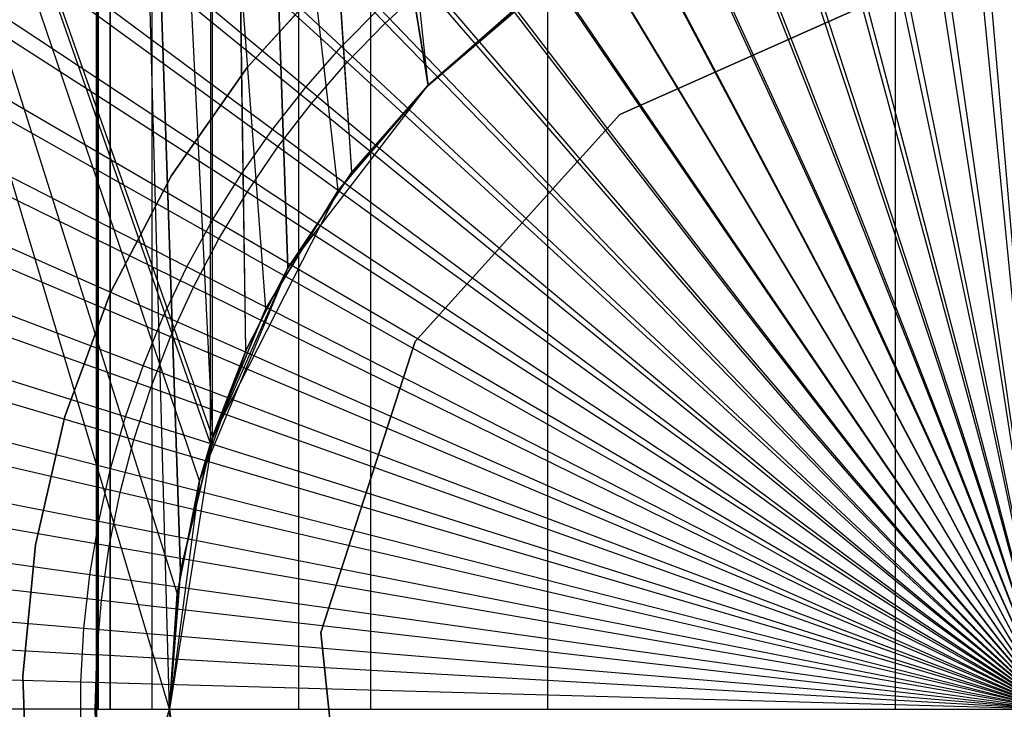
# Model space of a CAD drawing. Extents: x 0.1 to 12.1, y -6 to 6.
# Tile 121 of 256: x 5.709 to 6.044, y 0 to 0.234. Entities that reach past the tile are written whole.
import ezdxf

# ---------------------------------------------------------------- set-up
doc = ezdxf.new("R2010")
doc.units = 0
doc.header["$LTSCALE"] = 2.54
doc.layers.get('0').update_dxf_attribs({"linetype": 'CONTINUOUS'})

# ---------------------------------------------------------------- blocks, each defined once
blk = doc.blocks.new('DROPS_COLOR_B-11195_STL')
at = {"color": 0}
for p, q in [((5.77022, 0.07765, 47.92404), (5.49074, 0.9, 47.89384)), ((5.49074, 0.9, 47.89384), (5.76257, 0.03922, 47.92348)), ((5.77022, 0.07765, 47.92404), (5.49074, 0.9, 47.89384)), ((5.77464, 0.09258, 47.92436), (5.49074, 0.9, 47.89384)), ((5.77464, 0.09258, 47.92436), (5.49074, 0.9, 47.89384)), ((5.49074, 0.9, 39.97526), (5.76258, 0.03924, 39.94562)), ((5.76, 0, 39.94582), (5.49074, 0.9, 39.97526)), ((5.77394, 0.09038, 39.94479), (5.49074, 0.9, 39.97526)), ((5.77394, 0.09038, 39.94479), (5.49074, 0.9, 39.97526)), ((5.77022, 0.07765, 39.94506), (5.49074, 0.9, 39.97526)), ((5.77022, 0.07765, 39.94506), (5.49074, 0.9, 39.97526)), ((5.49074, 0.9, 39.97526), (5.76258, 0.03924, 39.94562)), ((5.76, 0, 39.94582), (5.49074, 0.9, 39.97526)), ((5.76, 0, 47.92328), (5.49074, 0.9, 47.89384)), ((5.76, 0, 47.92328), (5.49074, 0.9, 47.89384)), ((5.49074, 0.9, 47.89384), (5.76257, 0.03922, 47.92348)), ((5.73517, 0.89999, 50.9522), (5.73517, -0.90001, 50.9522)), ((5.77468, 0.09271, 62.93661), (5.73517, 0.89999, 62.93461)), ((5.73517, 0.89999, 62.93461), (5.76371, 0.04706, 62.93608)), ((5.77468, 0.09271, 62.93661), (5.73517, 0.89999, 62.93461)), ((5.79273, 0.13626, 62.93745), (5.73517, 0.89999, 62.93461)), ((5.79273, 0.13626, 62.93745), (5.73517, 0.89999, 62.93461)), ((5.81729, 0.17634, 62.93849), (5.73517, 0.89999, 62.93461)), ((5.84786, 0.21212, 62.93965), (5.73517, 0.89999, 62.93461)), ((5.81729, 0.17634, 62.93849), (5.73517, 0.89999, 62.93461)), ((5.84786, 0.21212, 62.93965), (5.73517, 0.89999, 62.93461)), ((5.84797, 0.21224, 50.94715), (5.73517, 0.89999, 50.9522)), ((5.81729, 0.17634, 50.94832), (5.73517, 0.89999, 50.9522)), ((5.84797, 0.21224, 50.94715), (5.73517, 0.89999, 50.9522)), ((5.81729, 0.17634, 50.94832), (5.73517, 0.89999, 50.9522)), ((5.79274, 0.13628, 50.94936), (5.73517, 0.89999, 50.9522)), ((5.79274, 0.13628, 50.94936), (5.73517, 0.89999, 50.9522)), ((5.77468, 0.09271, 50.95019), (5.73517, 0.89999, 50.9522)), ((5.7637, 0.04694, 50.95073), (5.73517, 0.89999, 50.9522)), ((5.77468, 0.09271, 50.95019), (5.73517, 0.89999, 50.9522)), ((5.7637, 0.04694, 50.95073), (5.73517, 0.89999, 50.9522)), ((5.76, 0, 50.95091), (5.73517, 0.89999, 50.9522)), ((5.76, 0, 50.95091), (5.73517, 0.89999, 50.9522)), ((5.73517, 0.89999, 50.9522), (5.73517, -0.90001, 50.9522)), ((5.73517, -0.90001, 62.93461), (5.73517, 0.89999, 62.93461)), ((5.73517, -0.90001, 62.93461), (5.73517, 0.89999, 62.93461)), ((5.76, 0, 62.9359), (5.73517, 0.89999, 62.93461)), ((5.76, 0, 62.9359), (5.73517, 0.89999, 62.93461)), ((5.73517, 0.89999, 62.93461), (5.76371, 0.04706, 62.93608)), ((5.77394, 0.09038, 39.94479), (5.77464, 0.9, 39.94474)), ((5.77394, 0.09038, 39.94479), (5.77464, 0.9, 39.94474)), ((5.82194, 0.18256, 47.92746), (5.77464, 0.9, 47.92436)), ((5.77464, 0.9, 47.92436), (5.80019, 0.15, 47.9261)), ((5.84787, 0.21213, 47.92892), (5.77464, 0.9, 47.92436)), ((5.82194, 0.18256, 47.92746), (5.77464, 0.9, 47.92436)), ((5.84787, 0.21213, 47.92892), (5.77464, 0.9, 47.92436)), ((5.77464, 0.09258, 47.92436), (5.77464, 0.9, 47.92436)), ((5.77464, 0.09258, 47.92436), (5.77464, 0.9, 47.92436)), ((5.78587, 0.12188, 47.92515), (5.77464, 0.9, 47.92436)), ((5.78587, 0.12188, 47.92515), (5.77464, 0.9, 47.92436)), ((5.77464, 0.9, 47.92436), (5.80019, 0.15, 47.9261)), ((5.84787, 0.21213, 39.94018), (5.77464, 0.9, 39.94474)), ((5.84787, 0.21213, 39.94018), (5.77464, 0.9, 39.94474)), ((5.82196, 0.18259, 39.94164), (5.77464, 0.9, 39.94474)), ((5.82196, 0.18259, 39.94164), (5.77464, 0.9, 39.94474)), ((5.80019, 0.15, 39.943), (5.77464, 0.9, 39.94474)), ((5.78596, 0.12208, 39.94395), (5.77464, 0.9, 39.94474)), ((5.80019, 0.15, 39.943), (5.77464, 0.9, 39.94474)), ((5.78596, 0.12208, 39.94395), (5.77464, 0.9, 39.94474)), ((5.82843, 0, 33.39895), (5.82843, 0.8, 33.39895)), ((5.82843, 0, 33.39895), (5.82843, 0.8, 33.39895)), ((5.82843, 0, 20.47481), (5.82843, 0.8, 20.47481)), ((5.82843, 0, 20.47481), (5.82843, 0.8, 20.47481)), ((5.8333, 0.23327, 1.82451), (5.60789, 0.46521, 1.86697)), ((5.8333, 0.23327, 1.82451), (5.60789, 0.46521, 1.86697)), ((5.82035, 0.21995, 1.82451), (5.58207, 0.43864, 1.86697)), ((5.82035, 0.21995, 1.82451), (5.58207, 0.43864, 1.86697)), ((5.80818, 0.20591, 1.82451), (5.5578, 0.41064, 1.86697)), ((5.80818, 0.20591, 1.82451), (5.5578, 0.41064, 1.86697)), ((5.73571, 0, 36.92635), (5.73571, 0.4, 36.92635)), ((5.73571, 0.4, 16.94741), (5.73571, 0, 16.94741)), ((5.73571, 0, 36.92635), (5.73571, 0.4, 36.92635)), ((5.73571, 0.4, 16.94741), (5.73571, 0, 16.94741)), ((5.73982, 0, 35.77769), (5.73982, 0.4, 35.77769)), ((5.73982, 0.4, 18.09607), (5.73982, 0, 18.09607)), ((5.73982, 0.4, 18.09607), (5.73982, 0, 18.09607)), ((5.73982, 0, 35.77769), (5.73982, 0.4, 35.77769)), ((5.75411, 0, 18.38255), (5.75411, 0.4, 18.38255)), ((5.75411, 0, 18.38255), (5.75411, 0.4, 18.38255)), ((5.75411, 0, 35.49121), (5.75411, 0.4, 35.49121)), ((5.75411, 0, 35.49121), (5.75411, 0.4, 35.49121)), ((5.80395, 0, 18.66502), (5.80395, 0.4, 18.66502)), ((5.80395, 0, 18.66502), (5.80395, 0.4, 18.66502)), ((5.80395, 0, 35.20874), (5.80395, 0.4, 35.20874)), ((5.80395, 0, 35.20874), (5.80395, 0.4, 35.20874)), ((5.88857, 0, 18.93909), (5.88857, 0.4, 18.93909)), ((5.88857, 0, 18.93909), (5.88857, 0.4, 18.93909)), ((5.88857, 0, 34.93467), (5.88857, 0.4, 34.93467)), ((5.88857, 0, 34.93467), (5.88857, 0.4, 34.93467)), ((6.00663, 0, 19.2005), (6.00663, 0.4, 19.2005)), ((6.00663, 0, 19.2005), (6.00663, 0.4, 19.2005)), ((6.00663, 0, 34.67326), (6.00663, 0.4, 34.67326)), ((6.00663, 0, 34.67326), (6.00663, 0.4, 34.67326)), ((5.79684, 0.1912, 1.82451), (5.53518, 0.3813, 1.86697)), ((5.79684, 0.1912, 1.82451), (5.53518, 0.3813, 1.86697)), ((5.78635, 0.17586, 1.82451), (5.51427, 0.35072, 1.86697)), ((5.78635, 0.17586, 1.82451), (5.51427, 0.35072, 1.86697)), ((6.06, 0, 1.8), (6.01371, 0.32197, 1.82451)), ((6.06, 0, 1.8), (6.01371, 0.32197, 1.82451)), ((6.06, 0, 1.8), (6.03216, 0.32409, 1.82451)), ((6.06, 0, 1.8), (6.03216, 0.32409, 1.82451)), ((5.77676, 0.15995, 1.82451), (5.49513, 0.31899, 1.86697)), ((5.77676, 0.15995, 1.82451), (5.49513, 0.31899, 1.86697)), ((6.06, 0, 1.8), (5.9954, 0.3188, 1.82451)), ((6.06, 0, 1.8), (5.9954, 0.3188, 1.82451)), ((6.06, 0, 1.8), (5.97731, 0.3146, 1.82451)), ((6.06, 0, 1.8), (5.97731, 0.3146, 1.82451)), ((6.06, 0, 1.8), (5.95948, 0.30936, 1.82451)), ((6.06, 0, 1.8), (5.95948, 0.30936, 1.82451)), ((6.06, 0, 1.8), (5.94198, 0.30312, 1.82451)), ((6.06, 0, 1.8), (5.94198, 0.30312, 1.82451)), ((6.06, 0, 1.8), (5.92487, 0.29589, 1.82451)), ((6.06, 0, 1.8), (5.92487, 0.29589, 1.82451)), ((5.76809, 0.14352, 1.82451), (5.47784, 0.28623, 1.86697)), ((5.76809, 0.14352, 1.82451), (5.47784, 0.28623, 1.86697)), ((6.06, 0, 1.8), (5.9082, 0.28769, 1.82451)), ((6.06, 0, 1.8), (5.9082, 0.28769, 1.82451)), ((6.06, 0, 1.8), (5.89202, 0.27856, 1.82451)), ((6.06, 0, 1.8), (5.89202, 0.27856, 1.82451)), ((6.06, 0, 1.8), (5.8764, 0.26851, 1.82451)), ((6.06, 0, 1.8), (5.8764, 0.26851, 1.82451)), ((6.06, 0, 1.8), (5.86137, 0.25759, 1.82451)), ((6.06, 0, 1.8), (5.86137, 0.25759, 1.82451)), ((5.76037, 0.12662, 1.82451), (5.46245, 0.25253, 1.86697)), ((5.76037, 0.12662, 1.82451), (5.46245, 0.25253, 1.86697)), ((5.78636, 0.21822, 39.93458), (5.81651, 0.25142, 39.93458)), ((5.81651, 0.25142, 36.93458), (5.78636, 0.21822, 36.93458)), ((5.81651, 0.25142, 36.93458), (5.78636, 0.21822, 36.93458)), ((5.78636, 0.21822, 39.93458), (5.81651, 0.25142, 39.93458)), ((5.78636, 0.21822, 16.93432), (5.81651, 0.25142, 16.93432)), ((5.81651, 0.25142, 13.93432), (5.78636, 0.21822, 13.93432)), ((5.81651, 0.25142, 13.93432), (5.78636, 0.21822, 13.93432)), ((5.78636, 0.21822, 16.93432), (5.81651, 0.25142, 16.93432)), ((5.78636, 0.21822, 50.93809), (5.81651, 0.25142, 50.93809)), ((5.81651, 0.25142, 47.93809), (5.78636, 0.21822, 47.93809)), ((5.81651, 0.25142, 47.93809), (5.78636, 0.21822, 47.93809)), ((5.78636, 0.21822, 50.93809), (5.81651, 0.25142, 50.93809)), ((5.8333, 0.23327, 1.82451), (5.84698, 0.24583, 1.82451)), ((5.8333, 0.23327, 1.82451), (5.84698, 0.24583, 1.82451)), ((6.06, 0, 1.8), (5.84698, 0.24583, 1.82451)), ((6.06, 0, 1.8), (5.84698, 0.24583, 1.82451)), ((6.00802, 0.24454, 36.1321), (5.91305, 0.20225, 36.1321)), ((5.91305, 0.20225, 166.93209), (6.00802, 0.24454, 166.93209)), ((6.00802, 0.24454, 36.1321), (5.91305, 0.20225, 36.1321)), ((5.91305, 0.20225, 166.93209), (6.00802, 0.24454, 166.93209)), ((5.84786, 0.21212, 62.93965), (5.88366, 0.24271, 62.94081)), ((5.84786, 0.21212, 62.93965), (5.88366, 0.24271, 62.94081)), ((5.88366, 0.24271, 50.946), (5.84797, 0.21224, 50.94715)), ((5.88366, 0.24271, 50.946), (5.84797, 0.21224, 50.94715)), ((5.84787, 0.21213, 47.92892), (5.87745, 0.23807, 47.93038)), ((5.84787, 0.21213, 47.92892), (5.87745, 0.23807, 47.93038)), ((5.87724, 0.23791, 39.93873), (5.84787, 0.21213, 39.94018)), ((5.87724, 0.23791, 39.93873), (5.84787, 0.21213, 39.94018)), ((5.82035, 0.21995, 1.82451), (5.8333, 0.23327, 1.82451)), ((5.82035, 0.21995, 1.82451), (5.8333, 0.23327, 1.82451)), ((6.06, 0, 1.8), (5.8333, 0.23327, 1.82451)), ((6.06, 0, 1.8), (5.8333, 0.23327, 1.82451)), ((5.75363, 0.10931, 1.82451), (5.44901, 0.218, 1.86697)), ((5.75363, 0.10931, 1.82451), (5.44901, 0.218, 1.86697)), ((5.7607, 0.18144, 39.93458), (5.78636, 0.21822, 39.93458)), ((5.78636, 0.21822, 36.93458), (5.7607, 0.18144, 36.93458)), ((5.78636, 0.21822, 36.93458), (5.7607, 0.18144, 36.93458)), ((5.7607, 0.18144, 39.93458), (5.78636, 0.21822, 39.93458)), ((5.7607, 0.18144, 16.93432), (5.78636, 0.21822, 16.93432)), ((5.78636, 0.21822, 13.93432), (5.7607, 0.18144, 13.93432)), ((5.78636, 0.21822, 13.93432), (5.7607, 0.18144, 13.93432)), ((5.7607, 0.18144, 16.93432), (5.78636, 0.21822, 16.93432)), ((5.7607, 0.18144, 50.93809), (5.78636, 0.21822, 50.93809)), ((5.78636, 0.21822, 47.93809), (5.7607, 0.18144, 47.93809)), ((5.78636, 0.21822, 47.93809), (5.7607, 0.18144, 47.93809)), ((5.7607, 0.18144, 50.93809), (5.78636, 0.21822, 50.93809)), ((5.78636, 0.21822, 36.93458), (5.78636, 0.21822, 39.93458)), ((5.78636, 0.21822, 36.93458), (5.78636, 0.21822, 39.93458)), ((5.78636, 0.21822, 13.93432), (5.78636, 0.21822, 16.93432)), ((5.78636, 0.21822, 13.93432), (5.78636, 0.21822, 16.93432)), ((5.78636, 0.21822, 47.93809), (5.78636, 0.21822, 50.93809)), ((5.78636, 0.21822, 47.93809), (5.78636, 0.21822, 50.93809)), ((5.80818, 0.20591, 1.82451), (5.82035, 0.21995, 1.82451)), ((5.80818, 0.20591, 1.82451), (5.82035, 0.21995, 1.82451)), ((6.06, 0, 1.8), (5.82035, 0.21995, 1.82451)), ((6.06, 0, 1.8), (5.82035, 0.21995, 1.82451)), ((5.80019, 0.15, 39.943), (5.84787, 0.21213, 47.92892)), ((5.80019, 0.15, 39.943), (5.84787, 0.21213, 47.92892)), ((5.84797, 0.21224, 50.94715), (5.81729, 0.17634, 50.94832)), ((5.84797, 0.21224, 50.94715), (5.81729, 0.17634, 50.94832)), ((5.81729, 0.17634, 62.93849), (5.84786, 0.21212, 62.93965)), ((5.81729, 0.17634, 62.93849), (5.84786, 0.21212, 62.93965)), ((5.82194, 0.18256, 47.92746), (5.84787, 0.21213, 47.92892)), ((5.82194, 0.18256, 47.92746), (5.84787, 0.21213, 47.92892)), ((5.84787, 0.21213, 39.94018), (5.82196, 0.18259, 39.94164)), ((5.82196, 0.18259, 39.94164), (5.84787, 0.21213, 47.92892)), ((5.82196, 0.18259, 39.94164), (5.84787, 0.21213, 47.92892)), ((5.84787, 0.21213, 39.94018), (5.82196, 0.18259, 39.94164)), ((5.84786, 0.21212, 62.93965), (5.84797, 0.21224, 50.94715)), ((5.84786, 0.21212, 62.93965), (5.84797, 0.21224, 50.94715)), ((5.84787, 0.21213, 39.94018), (5.84787, 0.21213, 47.92892)), ((5.84787, 0.21213, 39.94018), (5.84787, 0.21213, 47.92892)), ((5.79684, 0.1912, 1.82451), (5.80818, 0.20591, 1.82451)), ((5.79684, 0.1912, 1.82451), (5.80818, 0.20591, 1.82451)), ((6.06, 0, 1.8), (5.80818, 0.20591, 1.82451)), ((6.06, 0, 1.8), (5.80818, 0.20591, 1.82451)), ((5.91305, 0.20225, 36.1321), (5.84349, 0.125, 36.1321)), ((5.84349, 0.125, 166.93209), (5.91305, 0.20225, 166.93209)), ((5.91305, 0.20225, 36.1321), (5.84349, 0.125, 36.1321)), ((5.84349, 0.125, 166.93209), (5.91305, 0.20225, 166.93209)), ((5.91305, 0.20225, 36.1321), (5.91305, 0.20225, 166.93209)), ((5.91305, 0.20225, 36.1321), (5.91305, 0.20225, 166.93209)), ((5.78635, 0.17586, 1.82451), (5.79684, 0.1912, 1.82451)), ((5.78635, 0.17586, 1.82451), (5.79684, 0.1912, 1.82451)), ((6.06, 0, 1.8), (5.79684, 0.1912, 1.82451)), ((6.06, 0, 1.8), (5.79684, 0.1912, 1.82451)), ((5.74789, 0.09164, 1.82451), (5.43756, 0.18276, 1.86697)), ((5.74789, 0.09164, 1.82451), (5.43756, 0.18276, 1.86697)), ((5.73996, 0.14167, 39.93458), (5.7607, 0.18144, 39.93458)), ((5.7607, 0.18144, 36.93458), (5.73996, 0.14167, 36.93458)), ((5.7607, 0.18144, 36.93458), (5.73996, 0.14167, 36.93458)), ((5.73996, 0.14167, 39.93458), (5.7607, 0.18144, 39.93458)), ((5.73996, 0.14167, 16.93432), (5.7607, 0.18144, 16.93432)), ((5.7607, 0.18144, 13.93432), (5.73996, 0.14167, 13.93432)), ((5.7607, 0.18144, 13.93432), (5.73996, 0.14167, 13.93432)), ((5.73996, 0.14167, 16.93432), (5.7607, 0.18144, 16.93432)), ((5.73996, 0.14167, 50.93809), (5.7607, 0.18144, 50.93809)), ((5.7607, 0.18144, 47.93809), (5.73996, 0.14167, 47.93809)), ((5.7607, 0.18144, 47.93809), (5.73996, 0.14167, 47.93809)), ((5.73996, 0.14167, 50.93809), (5.7607, 0.18144, 50.93809)), ((5.7607, 0.18144, 36.93458), (5.7607, 0.18144, 39.93458)), ((5.7607, 0.18144, 36.93458), (5.7607, 0.18144, 39.93458)), ((5.7607, 0.18144, 13.93432), (5.7607, 0.18144, 16.93432)), ((5.7607, 0.18144, 13.93432), (5.7607, 0.18144, 16.93432)), ((5.7607, 0.18144, 47.93809), (5.7607, 0.18144, 50.93809)), ((5.7607, 0.18144, 47.93809), (5.7607, 0.18144, 50.93809)), ((5.82196, 0.18259, 39.94164), (5.80019, 0.15, 39.943)), ((5.82196, 0.18259, 39.94164), (5.80019, 0.15, 39.943)), ((5.80019, 0.15, 47.9261), (5.82194, 0.18256, 47.92746)), ((5.82194, 0.18256, 47.92746), (5.80019, 0.15, 39.943)), ((5.82194, 0.18256, 47.92746), (5.80019, 0.15, 39.943)), ((5.80019, 0.15, 47.9261), (5.82194, 0.18256, 47.92746)), ((5.81729, 0.17634, 62.93849), (5.77468, 0.09271, 50.95019)), ((5.81729, 0.17634, 62.93849), (5.77468, 0.09271, 50.95019)), ((5.77676, 0.15995, 1.82451), (5.78635, 0.17586, 1.82451)), ((5.77676, 0.15995, 1.82451), (5.78635, 0.17586, 1.82451)), ((6.06, 0, 1.8), (5.78635, 0.17586, 1.82451)), ((6.06, 0, 1.8), (5.78635, 0.17586, 1.82451)), ((5.79273, 0.13626, 62.93745), (5.81729, 0.17634, 62.93849)), ((5.79273, 0.13626, 62.93745), (5.81729, 0.17634, 62.93849)), ((5.81729, 0.17634, 50.94832), (5.79274, 0.13628, 50.94936)), ((5.79274, 0.13628, 50.94936), (5.81729, 0.17634, 62.93849)), ((5.79274, 0.13628, 50.94936), (5.81729, 0.17634, 62.93849)), ((5.81729, 0.17634, 50.94832), (5.79274, 0.13628, 50.94936)), ((5.81729, 0.17634, 50.94832), (5.81729, 0.17634, 62.93849)), ((5.81729, 0.17634, 50.94832), (5.81729, 0.17634, 62.93849)), ((5.76809, 0.14352, 1.82451), (5.77676, 0.15995, 1.82451)), ((5.76809, 0.14352, 1.82451), (5.77676, 0.15995, 1.82451)), ((6.06, 0, 1.8), (5.77676, 0.15995, 1.82451)), ((6.06, 0, 1.8), (5.77676, 0.15995, 1.82451)), ((5.77022, 0.07765, 39.94506), (5.80019, 0.15, 47.9261)), ((5.77022, 0.07765, 39.94506), (5.80019, 0.15, 47.9261)), ((5.77394, 0.09038, 39.94479), (5.80019, 0.15, 47.9261)), ((5.77394, 0.09038, 39.94479), (5.80019, 0.15, 47.9261)), ((5.78587, 0.12188, 47.92515), (5.80019, 0.15, 47.9261)), ((5.78587, 0.12188, 47.92515), (5.80019, 0.15, 47.9261)), ((5.80019, 0.15, 39.943), (5.78596, 0.12208, 39.94395)), ((5.80019, 0.15, 47.9261), (5.78596, 0.12208, 39.94395)), ((5.80019, 0.15, 39.943), (5.78596, 0.12208, 39.94395)), ((5.80019, 0.15, 47.9261), (5.78596, 0.12208, 39.94395)), ((5.80019, 0.15, 47.9261), (5.80019, 0.15, 39.943)), ((5.80019, 0.15, 47.9261), (5.80019, 0.15, 39.943)), ((5.74317, 0.07368, 1.82451), (5.42814, 0.14693, 1.86697)), ((5.74317, 0.07368, 1.82451), (5.42814, 0.14693, 1.86697)), ((5.72447, 0.09958, 39.93458), (5.73996, 0.14167, 39.93458)), ((5.73996, 0.14167, 36.93458), (5.72447, 0.09958, 36.93458)), ((5.73996, 0.14167, 36.93458), (5.72447, 0.09958, 36.93458)), ((5.72447, 0.09958, 39.93458), (5.73996, 0.14167, 39.93458)), ((5.72447, 0.09958, 16.93432), (5.73996, 0.14167, 16.93432)), ((5.73996, 0.14167, 13.93432), (5.72447, 0.09958, 13.93432)), ((5.73996, 0.14167, 13.93432), (5.72447, 0.09958, 13.93432)), ((5.72447, 0.09958, 16.93432), (5.73996, 0.14167, 16.93432)), ((5.72447, 0.09958, 50.93809), (5.73996, 0.14167, 50.93809)), ((5.73996, 0.14167, 47.93809), (5.72447, 0.09958, 47.93809)), ((5.73996, 0.14167, 47.93809), (5.72447, 0.09958, 47.93809)), ((5.72447, 0.09958, 50.93809), (5.73996, 0.14167, 50.93809)), ((5.73996, 0.14167, 36.93458), (5.73996, 0.14167, 39.93458)), ((5.73996, 0.14167, 36.93458), (5.73996, 0.14167, 39.93458)), ((5.73996, 0.14167, 13.93432), (5.73996, 0.14167, 16.93432)), ((5.73996, 0.14167, 13.93432), (5.73996, 0.14167, 16.93432)), ((5.73996, 0.14167, 47.93809), (5.73996, 0.14167, 50.93809)), ((5.73996, 0.14167, 47.93809), (5.73996, 0.14167, 50.93809)), ((5.76037, 0.12662, 1.82451), (5.76809, 0.14352, 1.82451)), ((5.76037, 0.12662, 1.82451), (5.76809, 0.14352, 1.82451)), ((6.06, 0, 1.8), (5.76809, 0.14352, 1.82451)), ((6.06, 0, 1.8), (5.76809, 0.14352, 1.82451)), ((5.79274, 0.13628, 50.94936), (5.77468, 0.09271, 50.95019)), ((5.79274, 0.13628, 50.94936), (5.77468, 0.09271, 50.95019)), ((5.77468, 0.09271, 62.93661), (5.79273, 0.13626, 62.93745)), ((5.79273, 0.13626, 62.93745), (5.77468, 0.09271, 50.95019)), ((5.79273, 0.13626, 62.93745), (5.77468, 0.09271, 50.95019)), ((5.77468, 0.09271, 62.93661), (5.79273, 0.13626, 62.93745)), ((5.75363, 0.10931, 1.82451), (5.76037, 0.12662, 1.82451)), ((5.75363, 0.10931, 1.82451), (5.76037, 0.12662, 1.82451)), ((6.06, 0, 1.8), (5.76037, 0.12662, 1.82451)), ((6.06, 0, 1.8), (5.76037, 0.12662, 1.82451)), ((5.84349, 0.125, 36.1321), (5.81137, 0.02613, 36.1321)), ((5.81137, 0.02613, 166.93209), (5.84349, 0.125, 166.93209)), ((5.84349, 0.125, 36.1321), (5.81137, 0.02613, 36.1321)), ((5.81137, 0.02613, 166.93209), (5.84349, 0.125, 166.93209)), ((5.84349, 0.125, 36.1321), (5.84349, 0.125, 166.93209)), ((5.84349, 0.125, 36.1321), (5.84349, 0.125, 166.93209)), ((5.78587, 0.12188, 47.92515), (5.77022, 0.07765, 39.94506)), ((5.78587, 0.12188, 47.92515), (5.77022, 0.07765, 39.94506)), ((5.78596, 0.12208, 39.94395), (5.77394, 0.09038, 39.94479)), ((5.78596, 0.12208, 39.94395), (5.77394, 0.09038, 39.94479)), ((5.77464, 0.09258, 47.92436), (5.78587, 0.12188, 47.92515)), ((5.77464, 0.09258, 47.92436), (5.78587, 0.12188, 47.92515)), ((5.73948, 0.05547, 1.82451), (5.42079, 0.11062, 1.86697)), ((5.73948, 0.05547, 1.82451), (5.42079, 0.11062, 1.86697)), ((5.74789, 0.09164, 1.82451), (5.75363, 0.10931, 1.82451)), ((5.74789, 0.09164, 1.82451), (5.75363, 0.10931, 1.82451)), ((6.06, 0, 1.8), (5.75363, 0.10931, 1.82451)), ((6.06, 0, 1.8), (5.75363, 0.10931, 1.82451)), ((5.71449, 0.05586, 39.93458), (5.72447, 0.09958, 39.93458)), ((5.72447, 0.09958, 36.93458), (5.71449, 0.05586, 36.93458)), ((5.72447, 0.09958, 36.93458), (5.71449, 0.05586, 36.93458)), ((5.71449, 0.05586, 39.93458), (5.72447, 0.09958, 39.93458)), ((5.71449, 0.05586, 16.93432), (5.72447, 0.09958, 16.93432)), ((5.72447, 0.09958, 13.93432), (5.71449, 0.05586, 13.93432)), ((5.72447, 0.09958, 13.93432), (5.71449, 0.05586, 13.93432)), ((5.71449, 0.05586, 16.93432), (5.72447, 0.09958, 16.93432)), ((5.71449, 0.05586, 50.93809), (5.72447, 0.09958, 50.93809)), ((5.72447, 0.09958, 47.93809), (5.71449, 0.05586, 47.93809)), ((5.72447, 0.09958, 47.93809), (5.71449, 0.05586, 47.93809)), ((5.71449, 0.05586, 50.93809), (5.72447, 0.09958, 50.93809)), ((5.72447, 0.09958, 36.93458), (5.72447, 0.09958, 39.93458)), ((5.72447, 0.09958, 36.93458), (5.72447, 0.09958, 39.93458)), ((5.72447, 0.09958, 13.93432), (5.72447, 0.09958, 16.93432)), ((5.72447, 0.09958, 13.93432), (5.72447, 0.09958, 16.93432)), ((5.72447, 0.09958, 47.93809), (5.72447, 0.09958, 50.93809)), ((5.72447, 0.09958, 47.93809), (5.72447, 0.09958, 50.93809)), ((5.74317, 0.07368, 1.82451), (5.74789, 0.09164, 1.82451)), ((5.74317, 0.07368, 1.82451), (5.74789, 0.09164, 1.82451)), ((6.06, 0, 1.8), (5.74789, 0.09164, 1.82451)), ((6.06, 0, 1.8), (5.74789, 0.09164, 1.82451)), ((5.77468, 0.09271, 62.93661), (5.76, 0, 50.95091)), ((5.77468, 0.09271, 62.93661), (5.76, 0, 50.95091)), ((5.77468, 0.09271, 50.95019), (5.7637, 0.04694, 50.95073)), ((5.77468, 0.09271, 62.93661), (5.7637, 0.04694, 50.95073)), ((5.77468, 0.09271, 50.95019), (5.7637, 0.04694, 50.95073)), ((5.77468, 0.09271, 62.93661), (5.7637, 0.04694, 50.95073)), ((5.76371, 0.04706, 62.93608), (5.77468, 0.09271, 62.93661)), ((5.76371, 0.04706, 62.93608), (5.77468, 0.09271, 62.93661)), ((5.77022, 0.07765, 47.92404), (5.77464, 0.09258, 47.92436)), ((5.77464, 0.09258, 47.92436), (5.77022, 0.07765, 39.94506)), ((5.77464, 0.09258, 47.92436), (5.77022, 0.07765, 39.94506)), ((5.77022, 0.07765, 47.92404), (5.77464, 0.09258, 47.92436)), ((5.77394, 0.09038, 39.94479), (5.77022, 0.07765, 39.94506)), ((5.77394, 0.09038, 39.94479), (5.77022, 0.07765, 39.94506)), ((5.77468, 0.09271, 62.93661), (5.77468, 0.09271, 50.95019)), ((5.77468, 0.09271, 62.93661), (5.77468, 0.09271, 50.95019)), ((5.77022, 0.07765, 47.92404), (5.76, 0, 39.94582)), ((5.77022, 0.07765, 47.92404), (5.76, 0, 39.94582)), ((5.76257, 0.03922, 47.92348), (5.77022, 0.07765, 47.92404)), ((5.76257, 0.03922, 47.92348), (5.77022, 0.07765, 47.92404)), ((5.77022, 0.07765, 39.94506), (5.76258, 0.03924, 39.94562)), ((5.77022, 0.07765, 47.92404), (5.76258, 0.03924, 39.94562)), ((5.77022, 0.07765, 39.94506), (5.76258, 0.03924, 39.94562)), ((5.77022, 0.07765, 47.92404), (5.76258, 0.03924, 39.94562)), ((5.77022, 0.07765, 47.92404), (5.77022, 0.07765, 39.94506)), ((5.77022, 0.07765, 47.92404), (5.77022, 0.07765, 39.94506)), ((5.41551, 0.07395, 1.86697), (5.73684, 0.03708, 1.82451)), ((5.41551, 0.07395, 1.86697), (5.73684, 0.03708, 1.82451)), ((5.73948, 0.05547, 1.82451), (5.74317, 0.07368, 1.82451)), ((5.73948, 0.05547, 1.82451), (5.74317, 0.07368, 1.82451)), ((6.06, 0, 1.8), (5.74317, 0.07368, 1.82451)), ((6.06, 0, 1.8), (5.74317, 0.07368, 1.82451)), ((5.71018, 0.01122, 39.93458), (5.71449, 0.05586, 39.93458)), ((5.71449, 0.05586, 36.93458), (5.71018, 0.01122, 36.93458)), ((5.71449, 0.05586, 36.93458), (5.71018, 0.01122, 36.93458)), ((5.71018, 0.01122, 39.93458), (5.71449, 0.05586, 39.93458)), ((5.71018, 0.01122, 16.93432), (5.71449, 0.05586, 16.93432)), ((5.71449, 0.05586, 13.93432), (5.71018, 0.01122, 13.93432)), ((5.71449, 0.05586, 13.93432), (5.71018, 0.01122, 13.93432)), ((5.71018, 0.01122, 16.93432), (5.71449, 0.05586, 16.93432)), ((5.71018, 0.01122, 50.93809), (5.71449, 0.05586, 50.93809)), ((5.71449, 0.05586, 47.93809), (5.71018, 0.01122, 47.93809)), ((5.71449, 0.05586, 47.93809), (5.71018, 0.01122, 47.93809)), ((5.71018, 0.01122, 50.93809), (5.71449, 0.05586, 50.93809)), ((5.71449, 0.05586, 36.93458), (5.71449, 0.05586, 39.93458)), ((5.71449, 0.05586, 36.93458), (5.71449, 0.05586, 39.93458)), ((5.71449, 0.05586, 13.93432), (5.71449, 0.05586, 16.93432)), ((5.71449, 0.05586, 13.93432), (5.71449, 0.05586, 16.93432)), ((5.71449, 0.05586, 47.93809), (5.71449, 0.05586, 50.93809)), ((5.71449, 0.05586, 47.93809), (5.71449, 0.05586, 50.93809)), ((5.73684, 0.03708, 1.82451), (5.73948, 0.05547, 1.82451)), ((5.73684, 0.03708, 1.82451), (5.73948, 0.05547, 1.82451)), ((6.06, 0, 1.8), (5.73948, 0.05547, 1.82451)), ((6.06, 0, 1.8), (5.73948, 0.05547, 1.82451)), ((5.76, 0, 62.9359), (5.76371, 0.04706, 62.93608)), ((5.76371, 0.04706, 62.93608), (5.76, 0, 50.95091)), ((5.76371, 0.04706, 62.93608), (5.76, 0, 50.95091)), ((5.76, 0, 62.9359), (5.76371, 0.04706, 62.93608)), ((5.7637, 0.04694, 50.95073), (5.76, 0, 50.95091)), ((5.7637, 0.04694, 50.95073), (5.76, 0, 50.95091)), ((5.41234, 0.03703, 1.86697), (5.73525, 0.01857, 1.82451)), ((5.41234, 0.03703, 1.86697), (5.73525, 0.01857, 1.82451)), ((5.73525, 0.01857, 1.82451), (5.73684, 0.03708, 1.82451)), ((5.73525, 0.01857, 1.82451), (5.73684, 0.03708, 1.82451)), ((5.73684, 0.03708, 1.82451), (6.06, 0, 1.8)), ((5.73684, 0.03708, 1.82451), (6.06, 0, 1.8)), ((5.76258, 0.03924, 39.94562), (5.76, 0, 39.94582)), ((5.76258, 0.03924, 39.94562), (5.76, 0, 39.94582)), ((5.76, 0, 47.92328), (5.76257, 0.03922, 47.92348)), ((5.76257, 0.03922, 47.92348), (5.76, 0, 39.94582)), ((5.76257, 0.03922, 47.92348), (5.76, 0, 39.94582)), ((5.76, 0, 47.92328), (5.76257, 0.03922, 47.92348)), ((5.81137, 0.02613, 36.1321), (5.81137, 0.02613, 166.93209)), ((5.81137, 0.02613, 36.1321), (5.82224, -0.07725, 36.1321)), ((5.82224, -0.07725, 166.93209), (5.81137, 0.02613, 166.93209)), ((5.81137, 0.02613, 36.1321), (5.81137, 0.02613, 166.93209)), ((5.81137, 0.02613, 36.1321), (5.82224, -0.07725, 36.1321)), ((5.82224, -0.07725, 166.93209), (5.81137, 0.02613, 166.93209)), ((5.73472, 0, 1.82451), (5.73525, 0.01857, 1.82451)), ((5.73472, 0, 1.82451), (5.73525, 0.01857, 1.82451)), ((6.06, 0, 1.8), (5.73525, 0.01857, 1.82451)), ((6.06, 0, 1.8), (5.73525, 0.01857, 1.82451)), ((5.71162, -0.03361, 39.93458), (5.71018, 0.01122, 39.93458)), ((5.71018, 0.01122, 36.93458), (5.71162, -0.03361, 36.93458)), ((5.71018, 0.01122, 36.93458), (5.71162, -0.03361, 36.93458)), ((5.71018, 0.01122, 36.93458), (5.71018, 0.01122, 39.93458)), ((5.71162, -0.03361, 39.93458), (5.71018, 0.01122, 39.93458)), ((5.71018, 0.01122, 36.93458), (5.71018, 0.01122, 39.93458)), ((5.71162, -0.03361, 16.93432), (5.71018, 0.01122, 16.93432)), ((5.71018, 0.01122, 13.93432), (5.71162, -0.03361, 13.93432)), ((5.71018, 0.01122, 13.93432), (5.71162, -0.03361, 13.93432)), ((5.71018, 0.01122, 13.93432), (5.71018, 0.01122, 16.93432)), ((5.71162, -0.03361, 16.93432), (5.71018, 0.01122, 16.93432)), ((5.71018, 0.01122, 13.93432), (5.71018, 0.01122, 16.93432)), ((5.71162, -0.03361, 50.93809), (5.71018, 0.01122, 50.93809)), ((5.71018, 0.01122, 47.93809), (5.71162, -0.03361, 47.93809)), ((5.71018, 0.01122, 47.93809), (5.71162, -0.03361, 47.93809)), ((5.71018, 0.01122, 47.93809), (5.71018, 0.01122, 50.93809)), ((5.71162, -0.03361, 50.93809), (5.71018, 0.01122, 50.93809)), ((5.71018, 0.01122, 47.93809), (5.71018, 0.01122, 50.93809)), ((5.73472, 0, 1.82451), (5.41129, 0, 1.86697)), ((5.73472, 0, 1.82451), (5.41129, 0, 1.86697)), ((5.76, 0, 47.92328), (5.49074, -0.9, 47.89384)), ((5.49074, -0.9, 39.97526), (5.76, 0, 39.94582)), ((5.49074, -0.9, 39.97526), (5.76, 0, 39.94582)), ((5.76, 0, 47.92328), (5.49074, -0.9, 47.89384)), ((5.73525, -0.01857, 1.82451), (5.73472, 0, 1.82451)), ((5.73472, 0, 1.82451), (6.06, 0, 1.8)), ((5.73525, -0.01857, 1.82451), (5.73472, 0, 1.82451)), ((5.73472, 0, 1.82451), (6.06, 0, 1.8)), ((5.76255, -0.039, 47.92347), (5.76, 0, 47.92328)), ((5.76, 0, 39.94582), (5.76258, -0.03927, 39.94562)), ((5.76, 0, 47.92328), (5.76, 0, 39.94582)), ((5.76, 0, 47.92328), (5.76, 0, 39.94582)), ((5.76, 0, 47.92328), (5.76258, -0.03927, 39.94562)), ((5.76, 0, 39.94582), (5.76258, -0.03927, 39.94562)), ((5.76, 0, 47.92328), (5.76258, -0.03927, 39.94562)), ((5.76, 0, 47.92328), (5.77022, -0.07765, 39.94506)), ((5.76255, -0.039, 47.92347), (5.76, 0, 47.92328)), ((5.76, 0, 47.92328), (5.77022, -0.07765, 39.94506))]:
    blk.add_line(p, q, dxfattribs=at)
blk = doc.blocks.new('GROUP_1')
at = {"color": 0}
for p, q in [((5.75846, 6.22262, 0.0091), (5.51766, 6.44725, 0.03637)), ((5.75846, 6.22262, 0.0091), (5.51766, 6.44725, 0.03637)), ((5.74631, 6.20885, 0.0091), (5.4934, 6.41974, 0.03637)), ((5.74631, 6.20885, 0.0091), (5.4934, 6.41974, 0.03637)), ((5.73495, 6.19442, 0.0091), (5.4707, 6.39094, 0.03637)), ((5.73495, 6.19442, 0.0091), (5.4707, 6.39094, 0.03637)), ((5.7244, 6.17939, 0.0091), (5.44964, 6.36091, 0.03637)), ((5.7244, 6.17939, 0.0091), (5.44964, 6.36091, 0.03637)), ((5.71471, 6.16379, 0.0091), (5.43029, 6.32977, 0.03637)), ((5.71471, 6.16379, 0.0091), (5.43029, 6.32977, 0.03637)), ((6, 5.99731), (5.94969, 6.32377, 0.0091)), ((6, 5.99731), (5.94969, 6.32377, 0.0091)), ((6, 5.99731), (5.96791, 6.32606, 0.0091)), ((6, 5.99731), (5.96791, 6.32606, 0.0091)), ((6, 5.99731), (5.93162, 6.32047, 0.0091)), ((6, 5.99731), (5.93162, 6.32047, 0.0091)), ((6, 5.99731), (5.91377, 6.31617, 0.0091)), ((6, 5.99731), (5.91377, 6.31617, 0.0091)), ((6, 5.99731), (5.89618, 6.31088, 0.0091)), ((6, 5.99731), (5.89618, 6.31088, 0.0091)), ((6, 5.99731), (5.87892, 6.30463, 0.0091)), ((6, 5.99731), (5.87892, 6.30463, 0.0091)), ((5.7059, 6.14768, 0.0091), (5.41269, 6.29759, 0.03637)), ((5.7059, 6.14768, 0.0091), (5.41269, 6.29759, 0.03637)), ((6, 5.99731), (5.86203, 6.29743, 0.0091)), ((6, 5.99731), (5.86203, 6.29743, 0.0091)), ((6, 5.99731), (5.84556, 6.28929, 0.0091)), ((6, 5.99731), (5.84556, 6.28929, 0.0091)), ((6, 5.99731), (5.82957, 6.28026, 0.0091)), ((6, 5.99731), (5.82957, 6.28026, 0.0091)), ((6, 5.99731), (5.81411, 6.27035, 0.0091)), ((6, 5.99731), (5.81411, 6.27035, 0.0091)), ((5.698, 6.1311, 0.0091), (5.39691, 6.26449, 0.03637)), ((5.698, 6.1311, 0.0091), (5.39691, 6.26449, 0.03637)), ((6, 5.99731), (5.79922, 6.2596, 0.0091)), ((6, 5.99731), (5.79922, 6.2596, 0.0091)), ((6, 5.99731), (5.78496, 6.24803, 0.0091)), ((6, 5.99731), (5.78496, 6.24803, 0.0091)), ((5.75846, 6.22262, 0.0091), (5.77136, 6.2357, 0.0091)), ((5.75846, 6.22262, 0.0091), (5.77136, 6.2357, 0.0091)), ((6, 5.99731), (5.77136, 6.2357, 0.0091)), ((6, 5.99731), (5.77136, 6.2357, 0.0091)), ((5.69103, 6.11411, 0.0091), (5.383, 6.23056, 0.03637)), ((5.69103, 6.11411, 0.0091), (5.383, 6.23056, 0.03637)), ((5.74631, 6.20885, 0.0091), (5.75846, 6.22262, 0.0091)), ((5.74631, 6.20885, 0.0091), (5.75846, 6.22262, 0.0091)), ((6, 5.99731), (5.75846, 6.22262, 0.0091)), ((6, 5.99731), (5.75846, 6.22262, 0.0091)), ((5.73495, 6.19442, 0.0091), (5.74631, 6.20885, 0.0091)), ((5.73495, 6.19442, 0.0091), (5.74631, 6.20885, 0.0091)), ((6, 5.99731), (5.74631, 6.20885, 0.0091)), ((6, 5.99731), (5.74631, 6.20885, 0.0091)), ((5.68502, 6.09676, 0.0091), (5.37099, 6.19591, 0.03637)), ((5.68502, 6.09676, 0.0091), (5.37099, 6.19591, 0.03637)), ((5.7244, 6.17939, 0.0091), (5.73495, 6.19442, 0.0091)), ((5.7244, 6.17939, 0.0091), (5.73495, 6.19442, 0.0091)), ((6, 5.99731), (5.73495, 6.19442, 0.0091)), ((6, 5.99731), (5.73495, 6.19442, 0.0091)), ((5.71471, 6.16379, 0.0091), (5.7244, 6.17939, 0.0091)), ((5.71471, 6.16379, 0.0091), (5.7244, 6.17939, 0.0091)), ((6, 5.99731), (5.7244, 6.17939, 0.0091)), ((6, 5.99731), (5.7244, 6.17939, 0.0091)), ((5.7059, 6.14768, 0.0091), (5.71471, 6.16379, 0.0091)), ((5.7059, 6.14768, 0.0091), (5.71471, 6.16379, 0.0091)), ((6, 5.99731), (5.71471, 6.16379, 0.0091)), ((6, 5.99731), (5.71471, 6.16379, 0.0091)), ((5.67998, 6.0791, 0.0091), (5.36092, 6.16064, 0.03637)), ((5.67998, 6.0791, 0.0091), (5.36092, 6.16064, 0.03637)), ((5.698, 6.1311, 0.0091), (5.7059, 6.14768, 0.0091)), ((5.698, 6.1311, 0.0091), (5.7059, 6.14768, 0.0091)), ((6, 5.99731), (5.7059, 6.14768, 0.0091)), ((6, 5.99731), (5.7059, 6.14768, 0.0091)), ((5.69103, 6.11411, 0.0091), (5.698, 6.1311, 0.0091)), ((5.69103, 6.11411, 0.0091), (5.698, 6.1311, 0.0091)), ((6, 5.99731), (5.698, 6.1311, 0.0091)), ((6, 5.99731), (5.698, 6.1311, 0.0091)), ((5.67593, 6.06119, 0.0091), (5.35283, 6.12487, 0.03637)), ((5.67593, 6.06119, 0.0091), (5.35283, 6.12487, 0.03637)), ((5.68502, 6.09676, 0.0091), (5.69103, 6.11411, 0.0091)), ((5.68502, 6.09676, 0.0091), (5.69103, 6.11411, 0.0091)), ((6, 5.99731), (5.69103, 6.11411, 0.0091)), ((6, 5.99731), (5.69103, 6.11411, 0.0091)), ((5.67998, 6.0791, 0.0091), (5.68502, 6.09676, 0.0091)), ((5.67998, 6.0791, 0.0091), (5.68502, 6.09676, 0.0091)), ((6, 5.99731), (5.68502, 6.09676, 0.0091)), ((6, 5.99731), (5.68502, 6.09676, 0.0091)), ((5.67288, 6.04308, 0.0091), (5.34674, 6.08871, 0.03637)), ((5.67288, 6.04308, 0.0091), (5.34674, 6.08871, 0.03637)), ((5.67593, 6.06119, 0.0091), (5.67998, 6.0791, 0.0091)), ((5.67593, 6.06119, 0.0091), (5.67998, 6.0791, 0.0091)), ((6, 5.99731), (5.67998, 6.0791, 0.0091)), ((6, 5.99731), (5.67998, 6.0791, 0.0091)), ((5.67288, 6.04308, 0.0091), (5.67593, 6.06119, 0.0091)), ((5.67288, 6.04308, 0.0091), (5.67593, 6.06119, 0.0091)), ((6, 5.99731), (5.67593, 6.06119, 0.0091)), ((6, 5.99731), (5.67593, 6.06119, 0.0091)), ((5.67084, 6.02483, 0.0091), (5.34267, 6.05226, 0.03637)), ((5.67084, 6.02483, 0.0091), (5.34267, 6.05226, 0.03637)), ((5.67084, 6.02483, 0.0091), (5.67288, 6.04308, 0.0091)), ((5.67084, 6.02483, 0.0091), (5.67288, 6.04308, 0.0091)), ((6, 5.99731), (5.67288, 6.04308, 0.0091)), ((6, 5.99731), (5.67288, 6.04308, 0.0091)), ((5.66982, 6.00649, 0.0091), (5.67084, 6.02483, 0.0091)), ((5.66982, 6.00649, 0.0091), (5.67084, 6.02483, 0.0091)), ((6, 5.99731), (5.67084, 6.02483, 0.0091)), ((6, 5.99731), (5.67084, 6.02483, 0.0091)), ((5.66982, 6.00649, 0.0091), (5.34064, 6.01565, 0.03637)), ((5.66982, 6.00649, 0.0091), (5.34064, 6.01565, 0.03637)), ((5.66982, 5.98813, 0.0091), (5.66982, 6.00649, 0.0091)), ((6, 5.99731), (5.66982, 6.00649, 0.0091)), ((6, 5.99731), (5.66982, 6.00649, 0.0091)), ((5.66982, 5.98813, 0.0091), (5.66982, 6.00649, 0.0091))]:
    blk.add_line(p, q, dxfattribs=at)
blk.add_blockref('DROPS_COLOR_B-11195_STL', (-0.06, 5.99731, -1.7), dxfattribs=at)

msp = doc.modelspace()

# ---------------------------------------------------------------- block references
at = {"color": 0}
msp.add_blockref('GROUP_1', (0.06, -5.99731, 1.7), dxfattribs=at)

doc.saveas('drawing.dxf')
